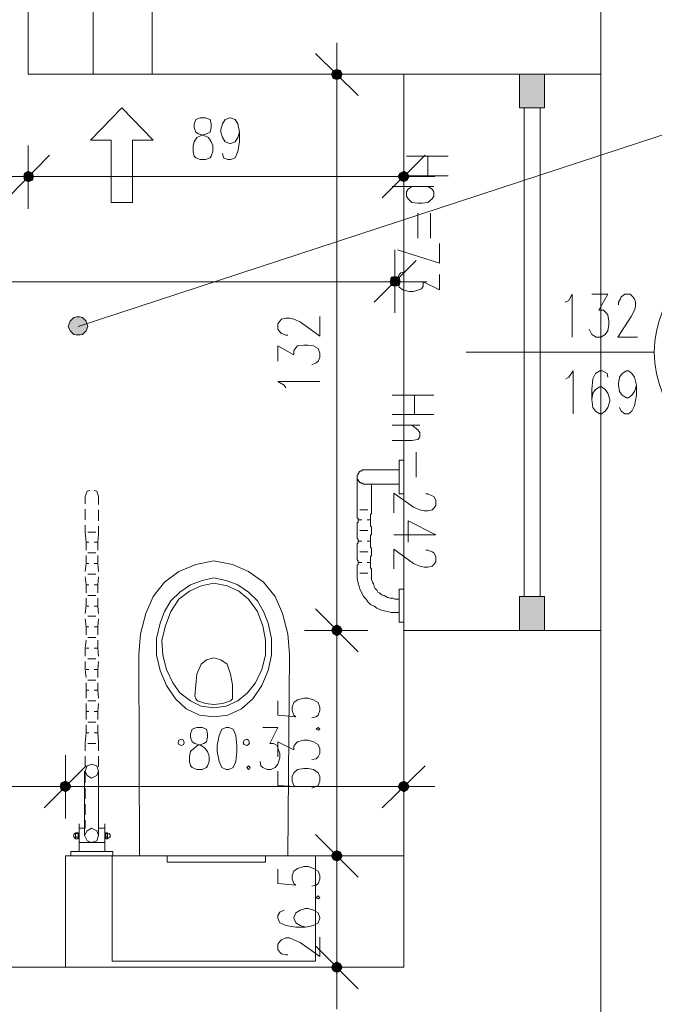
# Model space of a CAD drawing. Header units: millimetres. Extents: x -1147 to 4913, y -2332 to 921.
# Tile 69 of 119: x 3225 to 3375, y -263 to -29. Entities that reach past the tile are written whole.
import ezdxf

# ---------------------------------------------------------------- set-up
doc = ezdxf.new("R2010")
doc.units = ezdxf.units.MM
doc.header["$LTSCALE"] = 0.2
doc.layers.add('C00-00-00', color=7, linetype='Continuous')
doc.layers.add('C97-97-97', color=7, linetype='Continuous', true_color=0x979797)

msp = doc.modelspace()

# ---------------------------------------------------------------- hatches: boundary and pattern name
at = {"layer": 'C00-00-00'}
h = msp.add_hatch(color=256, dxfattribs=at)
h.dxf.hatch_style = 2
h.paths.add_polyline_path([(3298.79, -41.903), (3299.212, -42.962), (3299.212, -41.056)])
h = msp.add_hatch(color=256, dxfattribs=at)
h.dxf.hatch_style = 2
h.paths.add_polyline_path([(3299.212, -42.962), (3300.058, -43.171), (3300.058, -40.843)])
h = msp.add_hatch(color=256, dxfattribs=at)
h.dxf.hatch_style = 2
h.paths.add_polyline_path([(3299.212, -42.962), (3299.212, -41.056), (3300.058, -40.843)])
h = msp.add_hatch(color=256, dxfattribs=at)
h.dxf.hatch_style = 2
h.paths.add_polyline_path([(3300.058, -43.171), (3300.058, -40.843), (3300.905, -41.056)])
h = msp.add_hatch(color=256, dxfattribs=at)
h.dxf.hatch_style = 2
h.paths.add_polyline_path([(3300.058, -43.171), (3300.905, -42.962), (3300.905, -41.056)])
h = msp.add_hatch(color=256, dxfattribs=at)
h.dxf.hatch_style = 2
h.paths.add_polyline_path([(3300.905, -42.962), (3300.905, -41.056), (3301.326, -41.903)])
h = msp.add_hatch(color=256, dxfattribs=at)
h.dxf.hatch_style = 2
h.paths.add_polyline_path([(3343.45, -49.945), (3349.378, -49.945), (3349.378, -41.903)])
h = msp.add_hatch(color=256, dxfattribs=at)
h.dxf.hatch_style = 2
h.paths.add_polyline_path([(3343.45, -49.945), (3343.45, -41.903), (3349.378, -41.903)])
h = msp.add_hatch(color=256, dxfattribs=at)
h.dxf.hatch_style = 2
h.paths.add_polyline_path([(3225.976, -65.399), (3225.763, -66.245), (3228.09, -66.245)])
h = msp.add_hatch(color=256, dxfattribs=at)
h.dxf.hatch_style = 2
h.paths.add_polyline_path([(3228.09, -66.245), (3225.763, -66.245), (3225.976, -65.399)])
h = msp.add_hatch(color=256, dxfattribs=at)
h.dxf.hatch_style = 2
h.paths.add_polyline_path([(3226.822, -64.977), (3225.976, -65.399), (3227.878, -65.399)])
h = msp.add_hatch(color=256, dxfattribs=at)
h.dxf.hatch_style = 2
h.paths.add_polyline_path([(3227.878, -65.399), (3225.976, -65.399), (3226.822, -64.977)])
h = msp.add_hatch(color=256, dxfattribs=at)
h.dxf.hatch_style = 2
h.paths.add_polyline_path([(3225.976, -65.399), (3227.878, -65.399), (3228.09, -66.245)])
h = msp.add_hatch(color=256, dxfattribs=at)
h.dxf.hatch_style = 2
h.paths.add_polyline_path([(3228.09, -66.245), (3227.878, -65.399), (3225.976, -65.399)])
h = msp.add_hatch(color=256, dxfattribs=at)
h.dxf.hatch_style = 2
h.paths.add_polyline_path([(3315.087, -65.399), (3314.662, -66.245), (3317.202, -66.245)])
h = msp.add_hatch(color=256, dxfattribs=at)
h.dxf.hatch_style = 2
h.paths.add_polyline_path([(3315.934, -64.977), (3315.087, -65.399), (3316.78, -65.399)])
h = msp.add_hatch(color=256, dxfattribs=at)
h.dxf.hatch_style = 2
h.paths.add_polyline_path([(3315.087, -65.399), (3316.78, -65.399), (3317.202, -66.245)])
h = msp.add_hatch(color=256, dxfattribs=at)
h.dxf.hatch_style = 2
h.paths.add_polyline_path([(3225.763, -66.245), (3225.976, -67.092), (3227.878, -67.092)])
h = msp.add_hatch(color=256, dxfattribs=at)
h.dxf.hatch_style = 2
h.paths.add_polyline_path([(3225.763, -66.245), (3228.09, -66.245), (3227.878, -67.092)])
h = msp.add_hatch(color=256, dxfattribs=at)
h.dxf.hatch_style = 2
h.paths.add_polyline_path([(3227.878, -67.092), (3228.09, -66.245), (3225.763, -66.245)])
h = msp.add_hatch(color=256, dxfattribs=at)
h.dxf.hatch_style = 2
h.paths.add_polyline_path([(3227.878, -67.092), (3225.976, -67.092), (3225.763, -66.245)])
h = msp.add_hatch(color=256, dxfattribs=at)
h.dxf.hatch_style = 2
h.paths.add_polyline_path([(3225.976, -67.092), (3227.878, -67.092), (3226.822, -67.513)])
h = msp.add_hatch(color=256, dxfattribs=at)
h.dxf.hatch_style = 2
h.paths.add_polyline_path([(3226.822, -67.513), (3227.878, -67.092), (3225.976, -67.092)])
h = msp.add_hatch(color=256, dxfattribs=at)
h.dxf.hatch_style = 2
h.paths.add_polyline_path([(3314.662, -66.245), (3315.087, -67.092), (3316.78, -67.092)])
h = msp.add_hatch(color=256, dxfattribs=at)
h.dxf.hatch_style = 2
h.paths.add_polyline_path([(3314.662, -66.245), (3317.202, -66.245), (3316.78, -67.092)])
h = msp.add_hatch(color=256, dxfattribs=at)
h.dxf.hatch_style = 2
h.paths.add_polyline_path([(3315.087, -67.092), (3316.78, -67.092), (3315.934, -67.513)])
h = msp.add_hatch(color=256, dxfattribs=at)
h.dxf.hatch_style = 2
h.paths.add_polyline_path([(3312.968, -90.162), (3312.759, -91.222), (3315.087, -91.222)])
h = msp.add_hatch(color=256, dxfattribs=at)
h.dxf.hatch_style = 2
h.paths.add_polyline_path([(3313.815, -89.95), (3312.968, -90.162), (3314.874, -90.162)])
h = msp.add_hatch(color=256, dxfattribs=at)
h.dxf.hatch_style = 2
h.paths.add_polyline_path([(3312.968, -90.162), (3314.874, -90.162), (3315.087, -91.222)])
h = msp.add_hatch(color=256, dxfattribs=at)
h.dxf.hatch_style = 2
h.paths.add_polyline_path([(3312.759, -91.222), (3312.968, -92.069), (3314.874, -92.069)])
h = msp.add_hatch(color=256, dxfattribs=at)
h.dxf.hatch_style = 2
h.paths.add_polyline_path([(3312.759, -91.222), (3315.087, -91.222), (3314.874, -92.069)])
h = msp.add_hatch(color=256, dxfattribs=at)
h.dxf.hatch_style = 2
h.paths.add_polyline_path([(3312.968, -92.069), (3314.874, -92.069), (3313.815, -92.281)])
h = msp.add_hatch(color=256, dxfattribs=at)
h.dxf.hatch_style = 2
h.paths.add_polyline_path([(3237.617, -99.689), (3236.77, -100.536), (3240.579, -100.536)])
h = msp.add_hatch(color=256, dxfattribs=at)
h.dxf.hatch_style = 2
h.paths.add_polyline_path([(3238.672, -99.477), (3237.617, -99.689), (3239.732, -99.689)])
h = msp.add_hatch(color=256, dxfattribs=at)
h.dxf.hatch_style = 2
h.paths.add_polyline_path([(3237.617, -99.689), (3239.732, -99.689), (3240.579, -100.536)])
h = msp.add_hatch(color=256, dxfattribs=at)
h.dxf.hatch_style = 2
h.paths.add_polyline_path([(3236.77, -100.536), (3236.345, -101.804), (3241.004, -101.804)])
h = msp.add_hatch(color=256, dxfattribs=at)
h.dxf.hatch_style = 2
h.paths.add_polyline_path([(3236.345, -101.804), (3236.77, -102.863), (3240.579, -102.863)])
h = msp.add_hatch(color=256, dxfattribs=at)
h.dxf.hatch_style = 2
h.paths.add_polyline_path([(3236.345, -101.804), (3241.004, -101.804), (3240.579, -102.863)])
h = msp.add_hatch(color=256, dxfattribs=at)
h.dxf.hatch_style = 2
h.paths.add_polyline_path([(3236.77, -100.536), (3240.579, -100.536), (3241.004, -101.804)])
h = msp.add_hatch(color=256, dxfattribs=at)
h.dxf.hatch_style = 2
h.paths.add_polyline_path([(3236.77, -102.863), (3237.617, -103.71), (3239.732, -103.71)])
h = msp.add_hatch(color=256, dxfattribs=at)
h.dxf.hatch_style = 2
h.paths.add_polyline_path([(3236.77, -102.863), (3240.579, -102.863), (3239.732, -103.71)])
h = msp.add_hatch(color=256, dxfattribs=at)
h.dxf.hatch_style = 2
h.paths.add_polyline_path([(3237.617, -103.71), (3239.732, -103.71), (3238.672, -103.923)])
h = msp.add_hatch(color=256, dxfattribs=at)
h.dxf.hatch_style = 2
h.paths.add_polyline_path([(3343.45, -173.985), (3349.378, -173.985), (3349.378, -165.939)])
h = msp.add_hatch(color=256, dxfattribs=at)
h.dxf.hatch_style = 2
h.paths.add_polyline_path([(3343.45, -173.985), (3343.45, -165.939), (3349.378, -165.939)])
h = msp.add_hatch(color=256, dxfattribs=at)
h.dxf.hatch_style = 2
h.paths.add_polyline_path([(3299.212, -174.832), (3300.058, -175.253), (3300.058, -172.713)])
h = msp.add_hatch(color=256, dxfattribs=at)
h.dxf.hatch_style = 2
h.paths.add_polyline_path([(3299.212, -174.832), (3299.212, -173.138), (3300.058, -172.713)])
h = msp.add_hatch(color=256, dxfattribs=at)
h.dxf.hatch_style = 2
h.paths.add_polyline_path([(3300.058, -172.713), (3299.212, -173.138), (3299.212, -174.832)])
h = msp.add_hatch(color=256, dxfattribs=at)
h.dxf.hatch_style = 2
h.paths.add_polyline_path([(3300.058, -172.713), (3300.058, -175.253), (3299.212, -174.832)])
h = msp.add_hatch(color=256, dxfattribs=at)
h.dxf.hatch_style = 2
h.paths.add_polyline_path([(3300.058, -175.253), (3300.058, -172.713), (3300.905, -173.138)])
h = msp.add_hatch(color=256, dxfattribs=at)
h.dxf.hatch_style = 2
h.paths.add_polyline_path([(3300.905, -173.138), (3300.058, -172.713), (3300.058, -175.253)])
h = msp.add_hatch(color=256, dxfattribs=at)
h.dxf.hatch_style = 2
h.paths.add_polyline_path([(3298.79, -173.985), (3299.212, -174.832), (3299.212, -173.138)])
h = msp.add_hatch(color=256, dxfattribs=at)
h.dxf.hatch_style = 2
h.paths.add_polyline_path([(3299.212, -173.138), (3299.212, -174.832), (3298.79, -173.985)])
h = msp.add_hatch(color=256, dxfattribs=at)
h.dxf.hatch_style = 2
h.paths.add_polyline_path([(3300.058, -175.253), (3300.905, -174.832), (3300.905, -173.138)])
h = msp.add_hatch(color=256, dxfattribs=at)
h.dxf.hatch_style = 2
h.paths.add_polyline_path([(3300.905, -173.138), (3300.905, -174.832), (3300.058, -175.253)])
h = msp.add_hatch(color=256, dxfattribs=at)
h.dxf.hatch_style = 2
h.paths.add_polyline_path([(3300.905, -174.832), (3300.905, -173.138), (3301.326, -173.985)])
h = msp.add_hatch(color=256, dxfattribs=at)
h.dxf.hatch_style = 2
h.paths.add_polyline_path([(3301.326, -173.985), (3300.905, -173.138), (3300.905, -174.832)])
h = msp.add_hatch(color=256, dxfattribs=at)
h.dxf.hatch_style = 2
h.paths.add_polyline_path([(3236.979, -211.024), (3234.443, -211.024), (3234.651, -210.178)])
h = msp.add_hatch(color=256, dxfattribs=at)
h.dxf.hatch_style = 2
h.paths.add_polyline_path([(3234.651, -210.178), (3234.443, -211.024), (3236.979, -211.024)])
h = msp.add_hatch(color=256, dxfattribs=at)
h.dxf.hatch_style = 2
h.paths.add_polyline_path([(3236.558, -210.178), (3234.651, -210.178), (3235.711, -209.756)])
h = msp.add_hatch(color=256, dxfattribs=at)
h.dxf.hatch_style = 2
h.paths.add_polyline_path([(3235.711, -209.756), (3234.651, -210.178), (3236.558, -210.178)])
h = msp.add_hatch(color=256, dxfattribs=at)
h.dxf.hatch_style = 2
h.paths.add_polyline_path([(3236.979, -211.024), (3236.558, -210.178), (3234.651, -210.178)])
h = msp.add_hatch(color=256, dxfattribs=at)
h.dxf.hatch_style = 2
h.paths.add_polyline_path([(3234.651, -210.178), (3236.558, -210.178), (3236.979, -211.024)])
h = msp.add_hatch(color=256, dxfattribs=at)
h.dxf.hatch_style = 2
h.paths.add_polyline_path([(3315.087, -210.178), (3314.662, -211.024), (3317.202, -211.024)])
h = msp.add_hatch(color=256, dxfattribs=at)
h.dxf.hatch_style = 2
h.paths.add_polyline_path([(3315.934, -209.756), (3315.087, -210.178), (3316.78, -210.178)])
h = msp.add_hatch(color=256, dxfattribs=at)
h.dxf.hatch_style = 2
h.paths.add_polyline_path([(3315.087, -210.178), (3316.78, -210.178), (3317.202, -211.024)])
h = msp.add_hatch(color=256, dxfattribs=at)
h.dxf.hatch_style = 2
h.paths.add_polyline_path([(3236.558, -211.871), (3236.979, -211.024), (3234.443, -211.024)])
h = msp.add_hatch(color=256, dxfattribs=at)
h.dxf.hatch_style = 2
h.paths.add_polyline_path([(3236.558, -211.871), (3234.651, -211.871), (3234.443, -211.024)])
h = msp.add_hatch(color=256, dxfattribs=at)
h.dxf.hatch_style = 2
h.paths.add_polyline_path([(3234.443, -211.024), (3234.651, -211.871), (3236.558, -211.871)])
h = msp.add_hatch(color=256, dxfattribs=at)
h.dxf.hatch_style = 2
h.paths.add_polyline_path([(3234.443, -211.024), (3236.979, -211.024), (3236.558, -211.871)])
h = msp.add_hatch(color=256, dxfattribs=at)
h.dxf.hatch_style = 2
h.paths.add_polyline_path([(3235.711, -212.296), (3236.558, -211.871), (3234.651, -211.871)])
h = msp.add_hatch(color=256, dxfattribs=at)
h.dxf.hatch_style = 2
h.paths.add_polyline_path([(3234.651, -211.871), (3236.558, -211.871), (3235.711, -212.296)])
h = msp.add_hatch(color=256, dxfattribs=at)
h.dxf.hatch_style = 2
h.paths.add_polyline_path([(3314.662, -211.024), (3315.087, -211.871), (3316.78, -211.871)])
h = msp.add_hatch(color=256, dxfattribs=at)
h.dxf.hatch_style = 2
h.paths.add_polyline_path([(3314.662, -211.024), (3317.202, -211.024), (3316.78, -211.871)])
h = msp.add_hatch(color=256, dxfattribs=at)
h.dxf.hatch_style = 2
h.paths.add_polyline_path([(3315.087, -211.871), (3316.78, -211.871), (3315.934, -212.296)])
h = msp.add_hatch(color=256, dxfattribs=at)
h.dxf.hatch_style = 2
h.paths.add_polyline_path([(3299.212, -226.687), (3299.212, -228.384), (3298.79, -227.538)])
h = msp.add_hatch(color=256, dxfattribs=at)
h.dxf.hatch_style = 2
h.paths.add_polyline_path([(3299.212, -226.687), (3299.212, -228.384), (3298.79, -227.538)])
h = msp.add_hatch(color=256, dxfattribs=at)
h.dxf.hatch_style = 2
h.paths.add_polyline_path([(3300.058, -226.265), (3299.212, -226.687), (3299.212, -228.384)])
h = msp.add_hatch(color=256, dxfattribs=at)
h.dxf.hatch_style = 2
h.paths.add_polyline_path([(3300.058, -226.265), (3300.058, -228.806), (3299.212, -228.384)])
h = msp.add_hatch(color=256, dxfattribs=at)
h.dxf.hatch_style = 2
h.paths.add_polyline_path([(3300.058, -226.265), (3299.212, -226.687), (3299.212, -228.384)])
h = msp.add_hatch(color=256, dxfattribs=at)
h.dxf.hatch_style = 2
h.paths.add_polyline_path([(3300.058, -226.265), (3300.058, -228.806), (3299.212, -228.384)])
h = msp.add_hatch(color=256, dxfattribs=at)
h.dxf.hatch_style = 2
h.paths.add_polyline_path([(3300.905, -226.687), (3300.058, -226.265), (3300.058, -228.806)])
h = msp.add_hatch(color=256, dxfattribs=at)
h.dxf.hatch_style = 2
h.paths.add_polyline_path([(3300.905, -226.687), (3300.058, -226.265), (3300.058, -228.806)])
h = msp.add_hatch(color=256, dxfattribs=at)
h.dxf.hatch_style = 2
h.paths.add_polyline_path([(3300.905, -226.687), (3300.905, -228.384), (3300.058, -228.806)])
h = msp.add_hatch(color=256, dxfattribs=at)
h.dxf.hatch_style = 2
h.paths.add_polyline_path([(3300.905, -226.687), (3300.905, -228.384), (3300.058, -228.806)])
h = msp.add_hatch(color=256, dxfattribs=at)
h.dxf.hatch_style = 2
h.paths.add_polyline_path([(3301.326, -227.538), (3300.905, -226.687), (3300.905, -228.384)])
h = msp.add_hatch(color=256, dxfattribs=at)
h.dxf.hatch_style = 2
h.paths.add_polyline_path([(3301.326, -227.538), (3300.905, -226.687), (3300.905, -228.384)])
h = msp.add_hatch(color=256, dxfattribs=at)
h.dxf.hatch_style = 2
h.paths.add_polyline_path([(3298.79, -253.991), (3299.212, -254.842), (3299.212, -253.144)])
h = msp.add_hatch(color=256, dxfattribs=at)
h.dxf.hatch_style = 2
h.paths.add_polyline_path([(3299.212, -254.842), (3300.058, -255.263), (3300.058, -252.723)])
h = msp.add_hatch(color=256, dxfattribs=at)
h.dxf.hatch_style = 2
h.paths.add_polyline_path([(3299.212, -254.842), (3299.212, -253.144), (3300.058, -252.723)])
h = msp.add_hatch(color=256, dxfattribs=at)
h.dxf.hatch_style = 2
h.paths.add_polyline_path([(3300.058, -255.263), (3300.058, -252.723), (3300.905, -253.144)])
h = msp.add_hatch(color=256, dxfattribs=at)
h.dxf.hatch_style = 2
h.paths.add_polyline_path([(3300.058, -255.263), (3300.905, -254.842), (3300.905, -253.144)])
h = msp.add_hatch(color=256, dxfattribs=at)
h.dxf.hatch_style = 2
h.paths.add_polyline_path([(3300.905, -254.842), (3300.905, -253.144), (3301.326, -253.991)])

# ---------------------------------------------------------------- linework, layer by layer
at = {"layer": 'C00-00-00', "lineweight": 0}
for points in [[(3362.713, 20.539), (3362.713, -41.903), (3226.822, -41.903), (3226.822, -25.815), (3184.911, -25.815), (3184.911, -1.051), (3329.481, -1.051), (3329.481, 20.539), (3362.713, 20.539), (3346.203, 20.539)], [(3242.272, -22.641), (3256.241, -22.641), (3256.241, -41.903), (3242.272, -41.903), (3242.272, -22.641), (3247.774, -22.641)], [(3457.538, -30.049), (3238.672, -101.804)], [(3242.272, -35.554), (3242.272, -29.202)], [(3256.241, -29.202), (3256.241, -35.554)], [(3300.058, -49.523), (3300.058, -34.495)], [(3294.978, -37.035), (3305.139, -46.983)], [(3247.774, -41.903), (3242.272, -41.903), (3242.272, -38.729)], [(3256.241, -38.729), (3256.241, -41.903), (3250.952, -41.903)], [(3307.466, -41.903), (3292.438, -41.903)], [(3315.934, -41.903), (3362.713, -41.903)], [(3315.934, -173.985), (3315.934, -41.903)], [(3362.713, -173.985), (3362.713, -41.903)], [(3300.058, -168.904), (3300.058, -46.983)], [(3251.586, -57.565), (3256.454, -57.565), (3249.046, -49.945), (3241.638, -57.565)], [(3344.51, -165.939), (3344.51, -49.945)], [(3348.318, -165.939), (3348.318, -49.945)], [(3276.984, -55.663), (3276.563, -56.931), (3275.929, -57.991), (3274.869, -58.412), (3274.656, -58.412), (3273.601, -57.991), (3272.963, -56.931), (3272.542, -55.663), (3272.542, -55.025), (3272.963, -53.757), (3273.601, -52.698), (3274.656, -52.276), (3274.869, -52.276), (3275.929, -52.698), (3276.563, -53.757), (3276.984, -55.663), (3276.984, -57.991), (3276.563, -60.318), (3275.929, -61.799), (3274.869, -62.224), (3274.235, -62.224), (3273.176, -61.799), (3272.963, -60.74)], [(3251.586, -57.565), (3251.586, -72.381), (3246.506, -72.381), (3246.506, -57.565), (3241.638, -57.565)], [(3226.822, -73.866), (3226.822, -58.837)], [(3226.822, -58.837), (3226.822, -73.866)], [(3315.934, -73.866), (3315.934, -58.837)], [(3231.903, -61.165), (3221.955, -71.326)], [(3221.955, -71.326), (3231.903, -61.165)], [(3321.014, -61.165), (3310.853, -71.326)], [(3326.516, -61.378), (3316.568, -61.378)], [(3321.648, -61.378), (3321.648, -66.033)], [(3219.41, -66.245), (3234.443, -66.245)], [(3234.443, -66.245), (3219.41, -66.245)], [(3231.903, -66.245), (3310.853, -66.245)], [(3308.526, -66.245), (3323.342, -66.245)], [(3326.516, -66.033), (3316.568, -66.033)], [(3323.129, -68.573), (3313.181, -68.573)], [(3321.648, -68.573), (3322.708, -69.207), (3323.129, -69.845), (3323.129, -70.9), (3322.708, -71.534), (3321.648, -72.381), (3320.38, -72.594), (3319.321, -72.594), (3317.84, -72.381), (3316.993, -71.534), (3316.568, -70.9), (3316.568, -69.845), (3316.993, -69.207), (3317.84, -68.573)], [(3319.321, -74.925), (3319.321, -80.848)], [(3322.282, -74.925), (3322.282, -80.848)], [(3313.815, -98.63), (3313.815, -83.601)], [(3314.449, -83.601), (3324.401, -86.776), (3324.401, -82.121)], [(3318.895, -86.142), (3308.947, -96.09)], [(3324.401, -89.528), (3324.401, -93.128), (3320.589, -91.222), (3320.589, -92.281), (3320.167, -92.915), (3319.533, -93.128), (3318.261, -93.549), (3317.202, -93.549), (3315.721, -93.128), (3314.874, -92.49), (3314.449, -91.435), (3314.449, -90.588), (3314.874, -89.528), (3315.3, -89.103), (3316.355, -88.894)], [(3096.859, -91.222), (3308.947, -91.222)], [(3306.407, -91.222), (3321.435, -91.222)], [(3354.245, -96.09), (3355.092, -95.668), (3355.939, -94.188), (3355.939, -104.344)], [(3360.594, -94.188), (3364.406, -94.188), (3362.287, -97.996), (3363.347, -97.996), (3363.981, -98.63), (3364.406, -99.051), (3364.619, -100.536), (3364.619, -101.383), (3364.406, -102.863), (3363.772, -103.71), (3362.713, -104.344), (3361.653, -104.344), (3360.594, -103.71), (3360.381, -103.289), (3359.96, -102.438)], [(3366.946, -96.724), (3366.946, -96.09), (3367.368, -95.243), (3367.58, -94.822), (3368.427, -94.188), (3369.695, -94.188), (3370.329, -94.822), (3370.754, -95.243), (3370.967, -96.09), (3370.967, -97.149), (3370.754, -97.996), (3369.908, -99.477), (3366.733, -104.344), (3371.388, -104.344)], [(3288.417, -103.923), (3287.996, -103.923), (3286.936, -103.497), (3286.511, -103.076), (3286.085, -102.438), (3286.085, -101.17), (3286.511, -100.536), (3286.936, -100.111), (3287.996, -99.898), (3288.838, -99.898), (3289.898, -100.111), (3291.378, -100.745), (3296.037, -104.136), (3296.037, -99.477)], [(3286.085, -110.059), (3286.085, -106.463), (3289.898, -108.578), (3289.898, -107.518), (3290.323, -106.884), (3290.744, -106.463), (3292.225, -106.25), (3293.285, -106.25), (3294.553, -106.463), (3295.612, -107.097), (3296.037, -108.157), (3296.037, -109.212), (3295.612, -110.059), (3295.191, -110.484), (3294.131, -110.905)], [(3375.414, -107.944), (3330.749, -107.944)], [(3354.458, -114.292), (3355.092, -113.871), (3356.151, -112.39), (3356.151, -122.551)], [(3364.406, -113.871), (3364.193, -113.024), (3363.134, -112.39), (3362.5, -112.39), (3361.44, -113.024), (3360.806, -114.292), (3360.594, -116.832), (3360.594, -119.16), (3360.806, -121.066), (3361.44, -121.913), (3362.5, -122.551), (3362.921, -122.551), (3363.772, -121.913), (3364.406, -121.066), (3364.827, -119.585), (3364.827, -119.16), (3364.406, -117.679), (3363.772, -116.832), (3362.921, -116.198), (3362.5, -116.198), (3361.44, -116.832), (3360.806, -117.679), (3360.594, -119.16)], [(3371.176, -115.777), (3370.754, -117.258), (3370.12, -118.105), (3369.274, -118.739), (3368.848, -118.739), (3367.793, -118.105), (3367.155, -117.258), (3366.946, -115.777), (3366.946, -115.352), (3367.155, -113.871), (3367.793, -113.024), (3368.848, -112.39), (3369.274, -112.39), (3370.12, -113.024), (3370.754, -113.871), (3371.176, -115.777), (3371.176, -118.105), (3370.754, -120.641), (3370.12, -121.913), (3369.274, -122.551), (3368.427, -122.551), (3367.58, -121.913), (3367.155, -121.066)], [(3287.996, -116.411), (3287.57, -115.777), (3286.085, -114.93), (3296.037, -114.93)], [(3323.129, -118.105), (3313.181, -118.105)], [(3318.474, -118.105), (3318.474, -122.76)], [(3323.129, -122.76), (3313.181, -122.76)], [(3319.742, -125.3), (3313.181, -125.3)], [(3317.84, -125.3), (3319.321, -126.359), (3319.742, -126.993), (3319.742, -128.053), (3319.321, -128.687), (3317.84, -128.899), (3313.181, -128.899)], [(3315.934, -131.652), (3315.934, -137.575)], [(3318.895, -131.652), (3318.895, -137.575)], [(3314.874, -139.269), (3306.407, -139.269), (3306.198, -139.056), (3305.773, -139.056), (3305.773, -138.848), (3305.56, -138.848), (3305.347, -138.635), (3305.139, -138.422), (3305.139, -138.209), (3304.926, -138.001), (3304.926, -137.154), (3305.139, -136.941), (3305.139, -136.729), (3305.347, -136.52), (3305.347, -136.307), (3305.56, -136.307), (3305.773, -136.095), (3305.986, -136.095), (3306.198, -135.882), (3314.874, -135.882)], [(3304.926, -160.863), (3304.926, -158.531), (3305.139, -158.318), (3305.139, -157.472), (3304.926, -157.263), (3304.926, -153.451), (3305.139, -153.242), (3305.139, -152.395), (3304.926, -152.183), (3304.926, -148.37), (3305.139, -148.37), (3305.139, -147.315), (3304.926, -147.315), (3304.926, -137.575)], [(3314.874, -166.573), (3313.815, -166.573), (3313.393, -166.364), (3312.759, -166.364), (3312.121, -166.152), (3311.7, -165.939), (3311.275, -165.726), (3310.641, -165.518), (3310.219, -165.092), (3309.794, -164.884), (3309.585, -164.458), (3309.16, -164.037), (3308.947, -163.611), (3308.738, -162.977), (3308.526, -162.552), (3308.313, -161.918), (3308.313, -159.378), (3308.1, -159.165), (3308.1, -156.416), (3308.313, -156.203), (3308.313, -154.51), (3308.1, -154.297), (3308.1, -151.336), (3308.313, -151.336), (3308.313, -149.43), (3308.1, -149.217), (3308.1, -146.468), (3308.313, -146.255), (3308.313, -139.269)], [(3321.223, -141.6), (3321.648, -141.6), (3322.708, -142.022), (3323.129, -142.234), (3323.554, -143.081), (3323.554, -144.349), (3323.129, -144.983), (3322.708, -145.409), (3321.648, -145.621), (3320.801, -145.621), (3319.742, -145.409), (3318.261, -144.775), (3313.602, -141.388), (3313.602, -146.043)], [(3305.56, -145.409), (3307.466, -145.409)], [(3305.139, -147.736), (3305.986, -147.736)], [(3307.254, -147.736), (3308.1, -147.736)], [(3323.554, -151.336), (3316.993, -147.949), (3316.993, -153.029)], [(3305.56, -150.276), (3307.466, -150.276)], [(3323.554, -151.336), (3313.602, -151.336)], [(3305.139, -152.817), (3305.986, -152.817)], [(3307.254, -152.817), (3308.1, -152.817)], [(3305.56, -155.357), (3307.466, -155.357)], [(3321.223, -154.931), (3321.648, -154.931), (3322.708, -155.357), (3323.129, -155.569), (3323.554, -156.416), (3323.554, -157.684), (3323.129, -158.318), (3322.708, -158.744), (3321.648, -158.956), (3320.801, -158.956), (3319.742, -158.744), (3318.261, -158.11), (3313.602, -154.723), (3313.602, -159.378)], [(3253.28, -227.538), (3253.067, -179.699), (3253.492, -174.832), (3254.76, -169.964), (3256.454, -165.939), (3259.207, -162.552), (3262.594, -160.012), (3266.615, -158.318), (3270.848, -157.472), (3275.291, -158.318), (3279.103, -160.012), (3282.702, -162.552), (3285.451, -165.939), (3287.145, -169.964), (3288.417, -174.832), (3288.838, -179.699), (3288.417, -227.538)], [(3305.139, -157.897), (3305.986, -157.897)], [(3307.254, -157.897), (3308.1, -157.897)], [(3304.926, -160.863), (3304.926, -161.709), (3305.139, -162.765), (3305.347, -163.611), (3305.56, -164.245), (3305.986, -165.092), (3306.407, -165.939), (3307.045, -166.573), (3307.466, -167.211), (3308.1, -167.845), (3308.947, -168.266), (3309.585, -168.692), (3310.428, -169.113), (3311.275, -169.326), (3312.121, -169.539), (3312.968, -169.751), (3314.874, -169.751)], [(3305.56, -160.437), (3307.466, -160.437)], [(3270.848, -194.515), (3267.461, -194.09), (3264.287, -192.609), (3261.747, -190.281), (3259.632, -187.107), (3258.147, -183.508), (3257.301, -179.912), (3257.301, -175.887), (3258.147, -172.291), (3259.207, -169.539), (3260.687, -166.998), (3262.806, -164.884), (3265.342, -163.19), (3268.095, -162.131), (3270.848, -161.497)], [(3270.848, -192.4), (3267.883, -191.975), (3265.342, -190.707), (3262.806, -188.801), (3261.113, -186.469), (3259.632, -183.295), (3258.781, -179.912), (3258.573, -176.312), (3259.419, -172.925), (3260.687, -169.539), (3262.594, -166.573), (3265.134, -164.671), (3267.883, -163.399), (3270.848, -162.765)], [(3270.848, -161.497), (3273.81, -162.131), (3276.563, -163.19), (3279.103, -164.884), (3281.222, -166.998), (3282.702, -169.539), (3283.758, -172.291)], [(3270.848, -162.765), (3274.022, -163.399), (3276.775, -164.671), (3279.103, -166.573)], [(3279.103, -166.573), (3281.222, -169.539), (3282.49, -172.925), (3283.124, -176.312), (3283.124, -179.912), (3282.277, -183.295), (3280.796, -186.469)], [(3300.058, -181.605), (3300.058, -166.573)], [(3300.058, -166.573), (3300.058, -181.605)], [(3294.978, -168.904), (3305.139, -179.065)], [(3305.139, -179.065), (3294.978, -168.904)], [(3283.758, -172.291), (3284.605, -175.887), (3284.605, -179.912), (3283.758, -183.508), (3282.277, -187.107), (3280.162, -190.281)], [(3307.466, -173.985), (3292.438, -173.985)], [(3292.438, -173.985), (3307.466, -173.985)], [(3300.058, -222.453), (3300.058, -179.065)], [(3270.848, -191.554), (3268.942, -191.341), (3267.036, -190.707), (3266.615, -190.281), (3266.402, -189.647), (3266.615, -186.894), (3266.827, -184.354), (3267.883, -182.027), (3269.155, -180.967), (3270.848, -180.546)], [(3270.848, -180.546), (3272.542, -180.967), (3274.022, -182.027)], [(3274.022, -182.027), (3274.869, -184.354), (3275.291, -186.894)], [(3280.796, -186.469), (3278.89, -188.801), (3276.563, -190.707), (3273.81, -191.975), (3270.848, -192.4)], [(3275.291, -189.647), (3275.291, -186.894)], [(3280.162, -190.281), (3277.409, -192.609), (3274.235, -194.09), (3270.848, -194.515)], [(3274.869, -190.707), (3272.963, -191.341), (3270.848, -191.554)], [(3275.291, -189.647), (3275.291, -190.281), (3274.869, -190.707)], [(3286.085, -190.707), (3286.085, -194.09), (3290.323, -194.515), (3289.898, -194.09), (3289.476, -193.034), (3289.476, -192.188), (3289.898, -191.128), (3290.744, -190.494), (3292.225, -190.069), (3293.285, -190.069), (3294.553, -190.494), (3295.612, -191.128), (3296.037, -192.188), (3296.037, -193.034), (3295.612, -194.09), (3295.191, -194.515), (3294.131, -194.728)], [(3282.49, -197.055), (3286.085, -197.055), (3284.183, -200.864), (3285.03, -200.864), (3285.877, -201.289), (3286.085, -201.923), (3286.511, -203.195), (3286.511, -204.25), (3286.085, -205.731), (3285.451, -206.578), (3284.396, -207.003), (3283.549, -207.003), (3282.49, -206.578), (3282.064, -206.157), (3281.856, -205.097)], [(3286.085, -204.038), (3286.085, -200.442), (3289.898, -202.348), (3289.898, -201.502), (3290.323, -200.864), (3290.744, -200.442), (3292.225, -200.021), (3293.285, -200.021), (3294.553, -200.442), (3295.612, -201.076), (3296.037, -202.136), (3296.037, -203.195), (3295.612, -204.038), (3295.191, -204.463), (3294.131, -204.676)], [(3235.711, -203.616), (3235.711, -218.645)], [(3235.711, -218.645), (3235.711, -203.616)], [(3315.934, -218.645), (3315.934, -203.616)], [(3230.63, -216.105), (3240.579, -206.157)], [(3240.579, -206.157), (3230.63, -216.105)], [(3240.157, -222.666), (3240.157, -207.429)], [(3243.544, -222.666), (3243.544, -207.429)], [(3286.085, -207.429), (3286.085, -210.816), (3290.323, -211.024), (3289.898, -210.816), (3289.476, -209.756), (3289.476, -208.697), (3289.898, -207.85), (3290.744, -207.003), (3292.225, -206.791), (3293.285, -206.791), (3294.553, -207.003), (3295.612, -207.85), (3296.037, -208.697), (3296.037, -209.756), (3295.612, -210.816), (3295.191, -211.024), (3294.131, -211.45)], [(3321.014, -206.157), (3310.853, -216.105)], [(3230.63, -211.024), (3068.917, -211.024)], [(3243.119, -211.024), (3228.09, -211.024)], [(3228.09, -211.024), (3243.119, -211.024)], [(3310.853, -211.024), (3240.579, -211.024)], [(3308.526, -211.024), (3323.342, -211.024)], [(3300.058, -222.453), (3300.058, -217.585)], [(3238.885, -226.478), (3238.885, -219.917)], [(3238.885, -220.972), (3240.37, -220.972)], [(3243.544, -220.972), (3245.025, -220.972)], [(3245.025, -226.478), (3245.025, -219.917)], [(3300.058, -220.126), (3300.058, -234.941)], [(3300.058, -220.126), (3300.058, -234.941)], [(3238.038, -223.3), (3237.826, -223.3), (3237.826, -223.091), (3237.617, -223.091), (3237.617, -222.453), (3237.826, -222.245), (3238.038, -222.245)], [(3238.038, -222.245), (3238.672, -222.245)], [(3238.038, -223.091), (3238.672, -223.091)], [(3238.885, -224.359), (3245.025, -224.359)], [(3245.659, -222.245), (3245.238, -222.245)], [(3245.659, -223.091), (3245.238, -223.091)], [(3245.659, -223.3), (3245.872, -223.3), (3246.084, -223.091), (3246.293, -223.091), (3246.293, -222.453), (3246.084, -222.453), (3246.084, -222.245), (3245.872, -222.245)], [(3305.139, -232.614), (3294.978, -222.453)], [(3305.139, -232.614), (3294.978, -222.453)], [(3315.934, -227.538), (3235.711, -227.538), (3235.711, -253.991)], [(3288.417, -227.538), (3253.28, -227.538)], [(3292.438, -227.538), (3307.466, -227.538)], [(3292.438, -227.538), (3307.466, -227.538)], [(3300.058, -227.538), (3300.058, -253.991)], [(3286.085, -230.712), (3286.085, -234.095), (3290.323, -234.52), (3289.898, -234.095), (3289.476, -233.039), (3289.476, -232.193), (3289.898, -231.133), (3290.744, -230.499), (3292.225, -230.074), (3293.285, -230.074), (3294.553, -230.499), (3295.612, -231.133), (3296.037, -232.193), (3296.037, -233.039), (3295.612, -234.095), (3295.191, -234.52), (3294.131, -234.733)], [(3287.57, -240.447), (3286.511, -240.869), (3286.085, -241.715), (3286.085, -242.353), (3286.511, -243.409), (3287.996, -244.043), (3290.323, -244.468), (3292.651, -244.468), (3294.553, -244.043), (3295.612, -243.409), (3296.037, -242.353), (3296.037, -242.141), (3295.612, -241.081), (3294.553, -240.447), (3293.285, -240.022), (3292.651, -240.022), (3291.378, -240.447), (3290.323, -241.081), (3289.898, -242.141), (3289.898, -242.353), (3290.323, -243.409), (3291.378, -244.043), (3292.651, -244.468)], [(3288.417, -251.029), (3287.996, -251.029), (3286.936, -250.817), (3286.511, -250.395), (3286.085, -249.761), (3286.085, -248.489), (3286.511, -247.855), (3286.936, -247.434), (3287.996, -247.008), (3288.838, -247.008), (3289.898, -247.434), (3291.378, -248.068), (3296.037, -251.455), (3296.037, -246.796)], [(3300.058, -261.403), (3300.058, -246.587)], [(3294.978, -248.915), (3305.139, -259.075)], [(3307.466, -253.991), (3292.438, -253.991)], [(3300.058, -259.075), (3300.058, -263.943)]]:
    msp.add_lwpolyline(points, dxfattribs=at)
for points in [[(3362.713, -173.985), (3362.713, -359.828), (3314.662, -359.828), (3314.662, -270.504), (3063.837, -270.504), (3063.415, -310.509), (3038.439, -310.509), (3039.073, -25.815), (3039.073, -1.051), (3091.991, -1.051), (3091.991, -129.955), (3063.837, -129.955), (3063.837, -253.991), (3315.934, -253.991), (3315.934, -173.985)], [(3300.058, -40.843), (3299.212, -41.056), (3298.79, -41.903), (3299.212, -42.962), (3300.058, -43.171), (3300.905, -42.962), (3301.326, -41.903), (3300.905, -41.056)], [(3349.378, -49.945), (3349.378, -41.903), (3343.451, -41.903), (3343.451, -49.945)], [(3267.674, -52.276), (3266.615, -52.698), (3266.189, -53.757), (3266.189, -54.604), (3266.615, -55.663), (3267.249, -56.085), (3268.521, -56.51), (3269.58, -56.931), (3270.214, -57.991), (3270.636, -58.837), (3270.636, -60.318), (3270.214, -61.378), (3270.001, -61.799), (3268.942, -62.224), (3267.674, -62.224), (3266.615, -61.799), (3266.189, -61.378), (3265.981, -60.318), (3265.981, -58.837), (3266.189, -57.991), (3266.827, -56.931), (3267.883, -56.51), (3269.155, -56.085), (3270.001, -55.663), (3270.214, -54.604), (3270.214, -53.757), (3270.001, -52.698), (3268.942, -52.276)], [(3228.09, -66.245), (3227.878, -65.399), (3226.822, -64.977), (3225.976, -65.399), (3225.763, -66.245), (3225.976, -67.092), (3226.822, -67.513), (3227.878, -67.092)], [(3225.763, -66.245), (3225.976, -67.092), (3226.822, -67.513), (3227.878, -67.092), (3228.09, -66.245), (3227.878, -65.399), (3226.822, -64.977), (3225.976, -65.399)], [(3317.202, -66.245), (3316.78, -65.399), (3315.934, -64.977), (3315.087, -65.399), (3314.662, -66.245), (3315.087, -67.092), (3315.934, -67.513), (3316.78, -67.092)], [(3315.087, -91.222), (3314.874, -90.162), (3313.815, -89.95), (3312.968, -90.162), (3312.759, -91.222), (3312.968, -92.069), (3313.815, -92.281), (3314.874, -92.069)], [(3241.004, -101.804), (3240.579, -100.536), (3239.732, -99.689), (3238.672, -99.477), (3237.617, -99.689), (3236.77, -100.536), (3236.345, -101.804), (3236.77, -102.863), (3237.617, -103.71), (3238.672, -103.923), (3239.732, -103.71), (3240.579, -102.863)], [(3315.934, -141.6), (3315.934, -133.557), (3314.874, -133.557), (3314.874, -141.6)], [(3315.934, -172.079), (3315.934, -164.246), (3314.874, -164.246), (3314.874, -172.079)], [(3349.378, -173.985), (3349.378, -165.941), (3343.451, -165.941), (3343.451, -173.985)], [(3300.058, -172.713), (3299.212, -173.138), (3298.79, -173.985), (3299.212, -174.832), (3300.058, -175.253), (3300.905, -174.832), (3301.326, -173.985), (3300.905, -173.138)], [(3300.058, -175.253), (3300.905, -174.832), (3301.326, -173.985), (3300.905, -173.138), (3300.058, -172.713), (3299.212, -173.138), (3298.79, -173.985), (3299.212, -174.832)], [(3266.827, -197.055), (3265.768, -197.477), (3265.342, -198.536), (3265.342, -199.383), (3265.768, -200.442), (3266.402, -200.864), (3267.883, -201.289), (3268.733, -201.923), (3269.367, -202.77), (3269.789, -203.829), (3269.789, -205.097), (3269.367, -206.157), (3269.155, -206.578), (3268.095, -207.003), (3266.827, -207.003), (3265.768, -206.578), (3265.342, -206.157), (3265.134, -205.097), (3265.134, -203.829), (3265.342, -202.77), (3266.189, -201.923), (3267.036, -201.289), (3268.521, -200.864), (3269.155, -200.442), (3269.367, -199.383), (3269.367, -198.536), (3269.155, -197.477), (3268.095, -197.055)], [(3273.81, -197.055), (3272.754, -197.477), (3272.116, -198.961), (3271.695, -201.289), (3271.695, -202.77), (3272.116, -205.097), (3272.754, -206.578), (3273.81, -207.003), (3274.448, -207.003), (3275.503, -206.578), (3276.137, -205.097), (3276.35, -202.77), (3276.35, -201.289), (3276.137, -198.961), (3275.503, -197.477), (3274.448, -197.055)], [(3295.191, -197.477), (3295.612, -197.689), (3296.037, -197.477), (3295.612, -197.055)], [(3263.228, -199.808), (3263.653, -200.021), (3263.862, -200.655), (3263.653, -201.076), (3263.228, -201.289), (3262.594, -201.076), (3262.381, -200.655), (3262.594, -200.021)], [(3278.682, -199.808), (3279.103, -200.021), (3279.316, -200.655), (3279.103, -201.076), (3278.682, -201.289), (3278.043, -201.076), (3277.835, -200.655), (3278.043, -200.021)], [(3241.851, -205.731), (3243.119, -206.157), (3243.544, -207.429), (3243.119, -208.484), (3241.851, -209.122), (3240.791, -208.484), (3240.37, -207.429), (3240.791, -206.157)], [(3279.103, -206.157), (3278.682, -206.578), (3279.103, -207.003), (3279.528, -206.578)], [(3234.443, -211.024), (3234.651, -211.871), (3235.711, -212.296), (3236.558, -211.871), (3236.979, -211.024), (3236.558, -210.178), (3235.711, -209.756), (3234.651, -210.178)], [(3236.979, -211.024), (3236.558, -210.178), (3235.711, -209.756), (3234.651, -210.178), (3234.443, -211.024), (3234.651, -211.871), (3235.711, -212.296), (3236.558, -211.871)], [(3317.202, -211.024), (3316.78, -210.178), (3315.934, -209.756), (3315.087, -210.178), (3314.662, -211.024), (3315.087, -211.871), (3315.934, -212.296), (3316.78, -211.871)], [(3238.672, -223.513), (3238.672, -222.03), (3238.038, -222.03), (3238.038, -223.513)], [(3241.851, -220.972), (3243.119, -221.606), (3243.544, -222.666), (3243.119, -223.938), (3241.851, -224.359), (3240.791, -223.938), (3240.157, -222.666), (3240.791, -221.606)], [(3245.659, -223.513), (3245.659, -222.03), (3245.236, -222.03), (3245.236, -223.513)], [(3246.927, -227.538), (3246.927, -226.478), (3236.979, -226.478), (3236.979, -227.538)], [(3300.058, -228.806), (3300.905, -228.384), (3301.326, -227.538), (3300.905, -226.687), (3300.058, -226.265), (3299.212, -226.687), (3298.79, -227.538), (3299.212, -228.384)], [(3300.058, -228.806), (3300.905, -228.384), (3301.326, -227.538), (3300.905, -226.687), (3300.058, -226.265), (3299.212, -226.687), (3298.79, -227.538), (3299.212, -228.384)], [(3294.978, -252.51), (3294.978, -227.534), (3246.718, -227.534), (3246.718, -252.51)], [(3283.124, -229.018), (3283.124, -227.537), (3259.84, -227.537), (3259.84, -229.018)], [(3295.191, -237.486), (3295.612, -237.694), (3296.037, -237.486), (3295.612, -237.06)], [(3300.058, -252.723), (3299.212, -253.144), (3298.79, -253.991), (3299.212, -254.842), (3300.058, -255.263), (3300.905, -254.842), (3301.326, -253.991), (3300.905, -253.144)]]:
    msp.add_lwpolyline(points, close=True, dxfattribs=at)
msp.add_circle((3400.39, -107.944), 24.977, dxfattribs=at)
at = {"layer": 'C97-97-97', "lineweight": 0}
for points in [[(3240.37, -142.234), (3240.791, -140.962), (3241.425, -140.754)], [(3240.37, -142.234), (3240.37, -143.928)], [(3242.485, -140.754), (3243.119, -140.962), (3243.544, -142.234)], [(3243.544, -144.141), (3243.544, -142.234)], [(3240.37, -145.196), (3240.37, -147.736)], [(3243.544, -147.949), (3243.544, -145.409)], [(3240.37, -149.004), (3240.37, -150.702), (3240.579, -153.029)], [(3243.331, -153.029), (3243.544, -151.123), (3243.544, -149.217)], [(3242.91, -150.702), (3241.004, -150.702)], [(3241.217, -153.029), (3240.579, -153.029)], [(3240.579, -154.931), (3240.579, -153.029)], [(3243.331, -153.029), (3242.485, -153.029)], [(3243.331, -153.029), (3243.331, -154.931)], [(3240.579, -158.11), (3240.579, -156.203)], [(3242.91, -155.569), (3241.004, -155.569)], [(3243.331, -156.203), (3243.331, -158.11)], [(3240.37, -160.012), (3240.579, -158.11)], [(3241.217, -158.11), (3240.579, -158.11)], [(3243.331, -158.11), (3242.485, -158.11)], [(3243.331, -158.11), (3243.544, -160.012)], [(3240.579, -163.19), (3240.37, -161.284)], [(3242.91, -160.65), (3241.004, -160.65)], [(3243.544, -161.284), (3243.331, -163.19)], [(3241.217, -163.19), (3240.579, -163.19)], [(3240.579, -165.092), (3240.579, -163.19)], [(3243.331, -163.19), (3242.485, -163.19)], [(3243.331, -163.19), (3243.331, -165.092)], [(3242.91, -165.726), (3241.004, -165.726)], [(3240.37, -169.964), (3240.579, -168.058)], [(3240.579, -168.058), (3240.579, -166.364)], [(3241.217, -168.266), (3240.579, -168.266)], [(3243.331, -168.266), (3242.485, -168.266)], [(3243.331, -166.364), (3243.331, -168.266)], [(3243.331, -168.266), (3243.544, -169.964)], [(3242.91, -170.598), (3241.004, -170.598)], [(3240.579, -173.138), (3240.37, -171.232)], [(3243.544, -171.232), (3243.331, -173.138)], [(3241.217, -173.138), (3240.579, -173.138)], [(3240.579, -175.04), (3240.579, -173.138)], [(3243.331, -173.138), (3242.485, -173.138)], [(3243.331, -173.138), (3243.331, -175.04)], [(3240.37, -178.214), (3240.579, -176.312)], [(3242.91, -175.678), (3241.004, -175.678)], [(3243.331, -176.312), (3243.331, -178.214)], [(3240.37, -180.121), (3240.37, -178.214)], [(3241.217, -178.214), (3240.579, -178.214)], [(3243.331, -178.214), (3242.485, -178.214)], [(3243.331, -178.214), (3243.544, -180.121)], [(3240.37, -183.295), (3240.37, -181.393)], [(3242.91, -180.759), (3241.004, -180.759)], [(3243.544, -181.393), (3243.331, -183.295)], [(3240.579, -185.201), (3240.37, -183.295)], [(3241.217, -183.295), (3240.579, -183.295)], [(3243.331, -183.295), (3242.485, -183.295)], [(3243.331, -183.295), (3243.331, -185.201)], [(3240.579, -188.167), (3240.579, -186.469)], [(3242.91, -185.835), (3241.004, -185.835)], [(3243.331, -186.469), (3243.331, -188.167)], [(3241.217, -188.167), (3240.579, -188.167)], [(3240.579, -190.069), (3240.579, -188.167)], [(3243.331, -188.167), (3242.485, -188.167)], [(3243.331, -188.167), (3243.544, -190.069)], [(3240.579, -193.247), (3240.579, -191.341)], [(3242.91, -190.707), (3241.004, -190.707)], [(3243.544, -191.341), (3243.331, -193.247)], [(3241.217, -193.247), (3240.579, -193.247)], [(3240.579, -195.149), (3240.579, -193.247)], [(3243.331, -193.247), (3242.485, -193.247)], [(3243.331, -193.247), (3243.331, -195.149)], [(3242.91, -195.783), (3241.004, -195.783)], [(3240.579, -198.327), (3240.37, -200.655), (3240.37, -202.557)], [(3240.579, -198.327), (3240.579, -196.421)], [(3241.217, -198.327), (3240.579, -198.327)], [(3243.331, -198.327), (3242.485, -198.327)], [(3243.331, -196.421), (3243.331, -198.327)], [(3243.544, -202.557), (3243.544, -200.442), (3243.331, -198.327)], [(3242.91, -200.864), (3241.004, -200.864)], [(3240.37, -203.829), (3240.37, -206.369)], [(3243.544, -206.369), (3243.544, -203.829)], [(3240.37, -207.637), (3240.37, -210.178)], [(3243.544, -210.178), (3243.544, -207.637)], [(3240.37, -211.45), (3240.37, -213.99)], [(3243.544, -213.99), (3243.544, -211.45)], [(3240.37, -215.258), (3240.37, -217.798)], [(3243.544, -217.798), (3243.544, -215.258)], [(3240.37, -219.07), (3240.37, -220.972)], [(3243.544, -220.972), (3243.544, -219.07)]]:
    msp.add_lwpolyline(points, dxfattribs=at)

doc.saveas('drawing.dxf')
